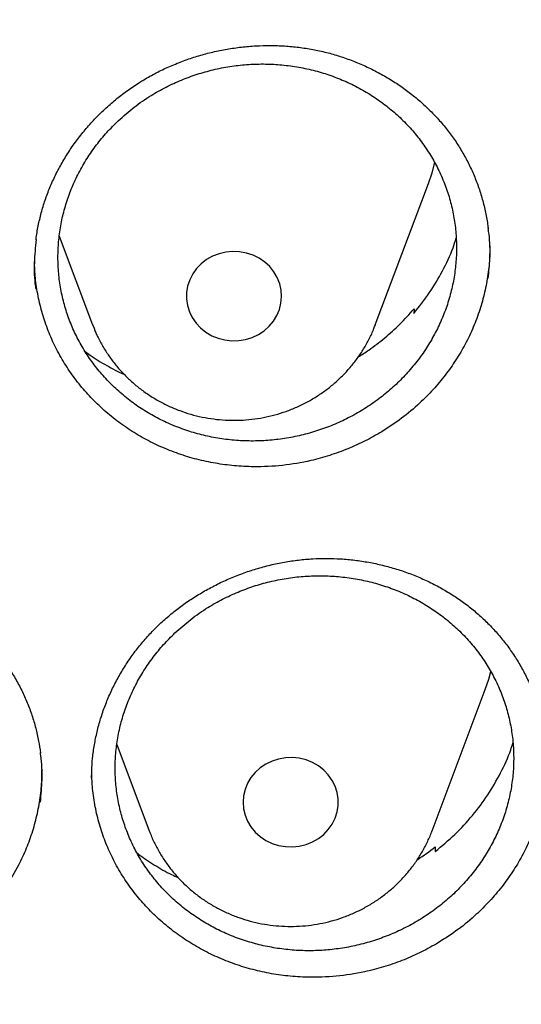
# Model space of a CAD drawing. Header units: millimetres. Extents: x 8 to 795, y 12 to 1770.
# Tile 112 of 127: x 410.78 to 414.99, y 1613.33 to 1621.61. Entities that reach past the tile are written whole.
import ezdxf

# ---------------------------------------------------------------- set-up
doc = ezdxf.new("R2010")
doc.units = ezdxf.units.MM

msp = doc.modelspace()

# ---------------------------------------------------------------- linework, layer by layer
at = {"color": 7, "linetype": 'Continuous', "lineweight": 30}
for p, q in [((413.7667, 1619.0416), (414.2137, 1620.2298)), ((411.1103, 1619.7864), (411.3905, 1619.0416)), ((414.0925, 1619.1761), (414.09, 1619.1386)), ((414.0925, 1619.1761), (414.0969, 1619.147)), ((411.3905, 1619.0416), (411.3939, 1619.0328)), ((414.2431, 1614.7893), (414.6901, 1615.9775)), ((411.5939, 1615.515), (411.8669, 1614.7893)), ((414.2693, 1614.6547), (414.2705, 1614.6173))]:
    msp.add_line(p, q, dxfattribs=at)
at = {"color": 7, "linetype": 'Continuous', "lineweight": 30, "flags": 128}
for points in [[(414.2137, 1620.2298), (414.2439, 1620.318), (414.2681, 1620.4051)], [(412.1873, 1619.2051), (412.2036, 1619.1525), (412.2279, 1619.1026), (412.2596, 1619.0566), (412.2982, 1619.0155), (412.3427, 1618.98), (412.3922, 1618.951), (412.4458, 1618.9291), (412.5021, 1618.9147), (412.5601, 1618.9082), (412.6185, 1618.9097), (412.676, 1618.9191), (412.7314, 1618.9363), (412.7836, 1618.9609), (412.8315, 1618.9923), (412.8739, 1619.03), (412.91, 1619.073), (412.9391, 1619.1205), (412.9605, 1619.1715), (412.9738, 1619.2248), (412.9786, 1619.2794), (412.9749, 1619.3341), (412.9627, 1619.3877), (412.9424, 1619.4391), (412.9143, 1619.4871), (412.8791, 1619.5308), (412.8375, 1619.5692), (412.7903, 1619.6015), (412.7386, 1619.627), (412.6835, 1619.6452), (412.6262, 1619.6557), (412.5679, 1619.6582), (412.5098, 1619.6528), (412.4531, 1619.6394), (412.3992, 1619.6185), (412.349, 1619.5904), (412.3038, 1619.5558), (412.2644, 1619.5153), (412.2317, 1619.4699), (412.2064, 1619.4206), (412.189, 1619.3683), (412.18, 1619.3141), (412.1794, 1619.2594), (412.1873, 1619.2051)], [(414.6901, 1615.9775), (414.7203, 1616.0656), (414.7384, 1616.1288)], [(412.655, 1615.0307), (412.6592, 1614.9761), (412.6719, 1614.9226), (412.6928, 1614.8714), (412.7214, 1614.8237), (412.7571, 1614.7803), (412.7991, 1614.7423), (412.8466, 1614.7104), (412.8985, 1614.6853), (412.9538, 1614.6677), (413.0112, 1614.6577), (413.0696, 1614.6557), (413.1276, 1614.6617), (413.1841, 1614.6756), (413.2379, 1614.697), (413.2877, 1614.7255), (413.3326, 1614.7606), (413.3716, 1614.8014), (413.4038, 1614.8471), (413.4286, 1614.8967), (413.4454, 1614.9491), (413.4539, 1615.0033), (413.4539, 1615.0581), (413.4454, 1615.1123), (413.4286, 1615.1648), (413.4038, 1615.2144), (413.3716, 1615.2601), (413.3326, 1615.3009), (413.2877, 1615.3359), (413.2379, 1615.3645), (413.1841, 1615.3859), (413.1276, 1615.3998), (413.0696, 1615.4058), (413.0112, 1615.4038), (412.9538, 1615.3938), (412.8985, 1615.3761), (412.8466, 1615.3511), (412.7991, 1615.3192), (412.7571, 1615.2812), (412.7214, 1615.2378), (412.6928, 1615.19), (412.6719, 1615.1389), (412.6592, 1615.0854), (412.655, 1615.0307)]]:
    msp.add_lwpolyline(points, dxfattribs=at)
at = {"color": 7, "linetype": 'Continuous', "lineweight": 30}
for points, knots in [([(358.7221, 1619.1057), (358.7239, 1619.1213), (358.7437, 1619.2923), (358.7887, 1619.6179), (358.8577, 1620.0824), (358.9349, 1620.5457), (359.0195, 1621.0079), (359.1117, 1621.4689), (359.2114, 1621.9284), (359.3185, 1622.3865), (359.4331, 1622.843), (359.5551, 1623.2978), (359.6844, 1623.7508), (359.8212, 1624.2019), (359.9652, 1624.651), (360.1166, 1625.098), (360.2752, 1625.5427), (360.4411, 1625.9851), (360.6141, 1626.4251), (360.7942, 1626.8626), (360.9815, 1627.2974), (361.1758, 1627.7295), (361.3772, 1628.1588), (361.5855, 1628.5851), (361.8007, 1629.0084), (362.0228, 1629.4286), (362.2517, 1629.8456), (362.4873, 1630.2592), (362.7297, 1630.6694), (362.9787, 1631.076), (363.2343, 1631.4791), (363.4964, 1631.8784), (363.765, 1632.274), (364.04, 1632.6656), (364.3214, 1633.0533), (364.609, 1633.4369), (364.9029, 1633.8164), (365.2029, 1634.1915), (365.5089, 1634.5624), (365.821, 1634.9288), (366.139, 1635.2907), (366.4628, 1635.648), (366.7924, 1636.0006), (367.1277, 1636.3485), (367.4687, 1636.6915), (367.8151, 1637.0296), (368.1671, 1637.3627), (368.5244, 1637.6908), (368.887, 1638.0136), (369.2549, 1638.3313), (369.6278, 1638.6436), (370.0058, 1638.9506), (370.3888, 1639.2521), (370.7766, 1639.5481), (371.1692, 1639.8385), (371.5665, 1640.1232), (371.9683, 1640.4023), (372.3747, 1640.6755), (372.7855, 1640.9429), (373.2005, 1641.2044), (373.6198, 1641.4599), (374.0432, 1641.7094), (374.4705, 1641.9527), (374.9018, 1642.19), (375.337, 1642.421), (375.7758, 1642.6458), (376.2182, 1642.8643), (376.6641, 1643.0764), (377.1135, 1643.2821), (377.5661, 1643.4813), (378.0219, 1643.674), (378.4808, 1643.8602), (378.9427, 1644.0398), (379.4074, 1644.2128), (379.875, 1644.3791), (380.3451, 1644.5386), (380.8178, 1644.6915), (381.293, 1644.8375), (381.7704, 1644.9767), (382.2501, 1645.1091), (382.7318, 1645.2346), (383.2156, 1645.3531), (383.7012, 1645.4648), (384.1886, 1645.5694), (384.6776, 1645.6671), (385.1682, 1645.7578), (385.6602, 1645.8414), (386.1535, 1645.918), (386.648, 1645.9875), (387.1435, 1646.0499), (387.64, 1646.1052), (388.1374, 1646.1534), (388.6354, 1646.1945), (389.1341, 1646.2284), (389.6333, 1646.2552), (390.1329, 1646.2749), (390.6327, 1646.2874), (391.1327, 1646.2927), (391.6326, 1646.2909), (392.1325, 1646.2819), (392.6323, 1646.2657), (393.1316, 1646.2424), (393.6306, 1646.212), (394.129, 1646.1744), (394.6267, 1646.1297), (395.1236, 1646.0779), (395.6196, 1646.0189), (396.1147, 1645.9529), (396.6085, 1645.8798), (397.1012, 1645.7996), (397.5924, 1645.7124), (398.0822, 1645.6181), (398.5704, 1645.5169), (399.0569, 1645.4086), (399.5416, 1645.2935), (400.0244, 1645.1714), (400.5051, 1645.0424), (400.9836, 1644.9065), (401.4599, 1644.7638), (401.9338, 1644.6143), (402.4052, 1644.458), (402.874, 1644.295), (403.3401, 1644.1253), (403.8034, 1643.949), (404.2638, 1643.766), (404.7211, 1643.5765), (405.1753, 1643.3804), (405.6263, 1643.1779), (406.0739, 1642.9689), (406.518, 1642.7535), (406.9586, 1642.5319), (407.3955, 1642.3039), (407.8287, 1642.0697), (408.258, 1641.8293), (408.6833, 1641.5828), (409.1046, 1641.3303), (409.5218, 1641.0717), (409.9346, 1640.8072), (410.3431, 1640.5368), (410.7472, 1640.2606), (411.1467, 1639.9787), (411.5416, 1639.6911), (411.9318, 1639.3978), (412.3171, 1639.099), (412.6975, 1638.7947), (413.073, 1638.485), (413.4433, 1638.17), (413.8085, 1637.8496), (414.1684, 1637.5241), (414.523, 1637.1935), (414.8722, 1636.8579), (415.2158, 1636.5173), (415.5539, 1636.1718), (415.8863, 1635.8215), (416.213, 1635.4665), (416.5338, 1635.1068), (416.8488, 1634.7426), (417.1578, 1634.3739), (417.4607, 1634.0009), (417.7576, 1633.6235), (418.0483, 1633.242), (418.3327, 1632.8563), (418.6108, 1632.4666), (418.8826, 1632.073), (419.1479, 1631.6755), (419.4067, 1631.2742), (419.6589, 1630.8693), (419.9046, 1630.4609), (420.1435, 1630.0489), (420.3757, 1629.6336), (420.6011, 1629.215), (420.8197, 1628.7933), (421.0314, 1628.3684), (421.2362, 1627.9406), (421.4339, 1627.5099), (421.6247, 1627.0764), (421.8083, 1626.6402), (421.9849, 1626.2014), (422.1542, 1625.7602), (422.3164, 1625.3166), (422.4713, 1624.8707), (422.619, 1624.4227), (422.7593, 1623.9726), (422.8923, 1623.5205), (423.0179, 1623.0666), (423.1361, 1622.6109), (423.2469, 1622.1536), (423.3502, 1621.6947), (423.4461, 1621.2345), (423.5344, 1620.7729), (423.6152, 1620.3101), (423.6886, 1619.8462), (423.7537, 1619.3812), (423.7952, 1619.0621), (423.813, 1618.8977), (423.8139, 1618.8889)], [0, 0, 0, 0, 0.000525, 0.005758, 0.010991, 0.016224, 0.021457, 0.02669, 0.031923, 0.037156, 0.042389, 0.047622, 0.052854, 0.058087, 0.06332, 0.068553, 0.073785, 0.079018, 0.084251, 0.089483, 0.094716, 0.099949, 0.105181, 0.110413, 0.115646, 0.120878, 0.12611, 0.131343, 0.136575, 0.141807, 0.147039, 0.152271, 0.157503, 0.162735, 0.167967, 0.173199, 0.178431, 0.183663, 0.188894, 0.194126, 0.199358, 0.204589, 0.209821, 0.215052, 0.220284, 0.225515, 0.230746, 0.235978, 0.241209, 0.24644, 0.251671, 0.256902, 0.262133, 0.267364, 0.272595, 0.277826, 0.283057, 0.288288, 0.293519, 0.29875, 0.303981, 0.309211, 0.314442, 0.319673, 0.324903, 0.330134, 0.335365, 0.340595, 0.345826, 0.351056, 0.356287, 0.361517, 0.366748, 0.371978, 0.377208, 0.382439, 0.387669, 0.392899, 0.39813, 0.40336, 0.40859, 0.413821, 0.419051, 0.424281, 0.429511, 0.434741, 0.439972, 0.445202, 0.450432, 0.455662, 0.460892, 0.466122, 0.471353, 0.476583, 0.481813, 0.487043, 0.492273, 0.497503, 0.502733, 0.507963, 0.513194, 0.518424, 0.523654, 0.528884, 0.534114, 0.539344, 0.544574, 0.549804, 0.555035, 0.560265, 0.565495, 0.570725, 0.575955, 0.581185, 0.586416, 0.591646, 0.596876, 0.602106, 0.607337, 0.612567, 0.617797, 0.623027, 0.628258, 0.633488, 0.638718, 0.643949, 0.649179, 0.65441, 0.65964, 0.664871, 0.670101, 0.675332, 0.680562, 0.685793, 0.691023, 0.696254, 0.701485, 0.706715, 0.711946, 0.717177, 0.722408, 0.727638, 0.732869, 0.7381, 0.743331, 0.748562, 0.753793, 0.759024, 0.764256, 0.769487, 0.774718, 0.779949, 0.78518, 0.790412, 0.795643, 0.800875, 0.806106, 0.811338, 0.816569, 0.821801, 0.827033, 0.832264, 0.837496, 0.842728, 0.84796, 0.853192, 0.858424, 0.863656, 0.868888, 0.87412, 0.879352, 0.884584, 0.889817, 0.895049, 0.900281, 0.905514, 0.910746, 0.915979, 0.921211, 0.926444, 0.931676, 0.936909, 0.942142, 0.947374, 0.952607, 0.95784, 0.963073, 0.968306, 0.973539, 0.978772, 0.984005, 0.989238, 0.994471, 0.999704, 1, 1, 1, 1]), ([(411.8213, 1621.1015), (411.8384, 1621.1114), (411.8893, 1621.1412), (411.977, 1621.1864), (412.0857, 1621.2348), (412.1978, 1621.2771), (412.3131, 1621.3129), (412.4308, 1621.3422), (412.5505, 1621.3647), (412.6714, 1621.3803), (412.7928, 1621.3887), (412.914, 1621.39), (413.0344, 1621.3842), (413.1531, 1621.3712), (413.2697, 1621.3513), (413.3837, 1621.3245), (413.4954, 1621.2908), (413.605, 1621.2503), (413.7127, 1621.2029), (413.8177, 1621.1488), (413.9194, 1621.0883), (414.0171, 1621.0217), (414.11, 1620.9494), (414.1975, 1620.872), (414.279, 1620.7899), (414.354, 1620.7038), (414.4222, 1620.614), (414.4835, 1620.5207), (414.5382, 1620.4238), (414.5865, 1620.3229), (414.6283, 1620.2183), (414.6634, 1620.1104), (414.6909, 1619.9999), (414.7082, 1619.9113), (414.7137, 1619.8593), (414.7152, 1619.8453)], [0, 0, 0, 0, 0.015497, 0.046266, 0.077184, 0.108319, 0.139648, 0.171132, 0.202725, 0.234374, 0.266007, 0.297559, 0.328975, 0.36021, 0.391228, 0.421997, 0.452615, 0.483634, 0.514987, 0.546612, 0.578433, 0.610366, 0.642318, 0.674172, 0.705848, 0.737274, 0.768397, 0.79922, 0.830022, 0.861209, 0.892668, 0.924354, 0.956212, 0.988178, 1, 1, 1, 1]), ([(411.6056, 1620.7561), (411.5732, 1620.7241), (411.5083, 1620.6598), (411.421, 1620.5535), (411.3418, 1620.44), (411.2732, 1620.3208), (411.2156, 1620.1974), (411.1692, 1620.0708), (411.1337, 1619.9397), (411.1102, 1619.8073), (411.0986, 1619.6738), (411.0988, 1619.541), (411.1109, 1619.4073), (411.1349, 1619.2762), (411.1705, 1619.1477), (411.2171, 1619.0236), (411.2754, 1618.9024), (411.3441, 1618.7873), (411.423, 1618.6783), (411.5109, 1618.5768), (411.6088, 1618.4817), (411.7145, 1618.3956), (411.8277, 1618.3183), (411.9469, 1618.2509), (412.0734, 1618.1926), (412.2042, 1618.1451), (412.339, 1618.1083), (412.4762, 1618.0825), (412.6171, 1618.0676), (412.7583, 1618.0641), (412.8996, 1618.0719), (413.0392, 1618.0908), (413.1787, 1618.1209), (413.3144, 1618.162), (413.4457, 1618.2134), (413.5721, 1618.2746), (413.6943, 1618.3465), (413.8096, 1618.4277), (413.9171, 1618.5172), (414.0159, 1618.6142), (414.107, 1618.7198), (414.188, 1618.8314), (414.2589, 1618.9488), (414.319, 1619.0704), (414.3688, 1619.1976), (414.4068, 1619.3273), (414.4332, 1619.4593), (414.4478, 1619.5918), (414.4507, 1619.7263), (414.4414, 1619.8594), (414.4204, 1619.9911), (414.3879, 1620.1195), (414.3435, 1620.2461), (414.2882, 1620.3678), (414.2221, 1620.4843), (414.1462, 1620.5942), (414.0597, 1620.6987), (413.9644, 1620.7951), (413.8607, 1620.8834), (413.75, 1620.9625), (413.631, 1621.0332), (413.5065, 1621.0935), (413.3769, 1621.1436), (413.2438, 1621.183), (413.1057, 1621.2118), (412.966, 1621.2293), (412.825, 1621.2356), (412.6845, 1621.2307), (412.5429, 1621.2145), (412.4037, 1621.1871), (412.2677, 1621.1489), (412.1356, 1621.1003), (412.0063, 1621.0409), (411.8725, 1620.9652), (411.7361, 1620.8723), (411.6493, 1620.795), (411.6056, 1620.7561)], [0, 0, 0, 0, 0.013186, 0.026463, 0.040029, 0.053694, 0.06688, 0.080301, 0.093723, 0.107389, 0.12057, 0.133986, 0.147402, 0.161063, 0.174239, 0.187651, 0.201064, 0.21472, 0.227896, 0.241308, 0.25472, 0.268376, 0.281556, 0.294973, 0.308389, 0.322048, 0.335235, 0.348658, 0.36208, 0.375747, 0.388939, 0.402368, 0.415796, 0.429469, 0.442664, 0.455951, 0.469527, 0.483203, 0.496396, 0.509826, 0.523256, 0.536931, 0.55012, 0.563544, 0.576969, 0.590639, 0.603821, 0.617239, 0.630657, 0.64432, 0.657497, 0.67091, 0.684323, 0.69798, 0.711156, 0.724568, 0.73798, 0.751635, 0.764814, 0.778228, 0.791643, 0.805301, 0.818486, 0.831906, 0.845326, 0.858991, 0.872182, 0.885608, 0.899035, 0.912706, 0.925901, 0.939188, 0.952763, 0.966438, 0.983126, 1, 1, 1, 1]), ([(410.915, 1619.755), (410.9152, 1619.7572), (410.9188, 1619.7968), (410.9328, 1619.873), (410.9576, 1619.9826), (410.9906, 1620.0903), (411.0305, 1620.1964), (411.0779, 1620.301), (411.1324, 1620.4035), (411.1939, 1620.5034), (411.262, 1620.6001), (411.3363, 1620.693), (411.4166, 1620.7815), (411.5022, 1620.865), (411.5928, 1620.9432), (411.6878, 1621.0155), (411.7648, 1621.0672), (411.81, 1621.0946), (411.8213, 1621.1015)], [0, 0, 0, 0, 0.0040728, 0.073416, 0.1419918, 0.210043, 0.2786886, 0.3478868, 0.4175581, 0.4875998, 0.5578913, 0.6283004, 0.6986615, 0.7688295, 0.8386907, 0.9081544, 0.9771582, 1, 1, 1, 1]), ([(414.7153, 1619.4319), (414.721, 1619.4887), (414.7335, 1619.6129), (414.7313, 1619.7529), (414.7179, 1619.8338), (414.7155, 1619.8482)], [0, 0, 0, 0, 0.4088493, 0.8949234, 1, 1, 1, 1]), ([(410.9152, 1619.7577), (410.9091, 1619.6941), (410.8968, 1619.5628), (410.8995, 1619.423), (410.912, 1619.349), (410.9133, 1619.3417)], [0, 0, 0, 0, 0.4589136, 0.9460244, 1, 1, 1, 1]), ([(414.09, 1619.1386), (414.135, 1619.195), (414.2252, 1619.3082), (414.3335, 1619.494), (414.4083, 1619.6484), (414.4373, 1619.7426), (414.4456, 1619.7695)], [0, 0, 0, 0, 0.294016, 0.588964, 0.882981, 1, 1, 1, 1]), ([(414.7284, 1619.7054), (414.7286, 1619.6768), (414.7293, 1619.5964), (414.7152, 1619.4659), (414.6875, 1619.315), (414.6463, 1619.1673), (414.5918, 1619.0215), (414.5247, 1618.8806), (414.4455, 1618.7458), (414.3554, 1618.618), (414.2535, 1618.4963), (414.1319, 1618.3739), (413.9891, 1618.253), (413.8772, 1618.1804), (413.8209, 1618.1439)], [0, 0, 0, 0, 0.046591, 0.130886, 0.212624, 0.294932, 0.3779, 0.462229, 0.543948, 0.626239, 0.709185, 0.793491, 0.896178, 1, 1, 1, 1]), ([(413.8209, 1618.1439), (413.7752, 1618.1175), (413.6833, 1618.0646), (413.5365, 1617.9987), (413.3833, 1617.9429), (413.2002, 1617.8927), (412.9864, 1617.8564), (412.77, 1617.846), (412.5812, 1617.8557), (412.4216, 1617.8768), (412.2657, 1617.9105), (412.112, 1617.9569), (411.9638, 1618.0156), (411.8223, 1618.0856), (411.6887, 1618.1663), (411.5616, 1618.2585), (411.4437, 1618.3604), (411.3359, 1618.4713), (411.239, 1618.5902), (411.1522, 1618.7179), (411.0776, 1618.8521), (411.0156, 1618.9916), (410.9666, 1619.1349), (410.9305, 1619.2834), (410.9074, 1619.4306), (410.9033, 1619.5287), (410.9013, 1619.5751)], [0, 0, 0, 0, 0.03948, 0.079237, 0.119854, 0.160765, 0.220273, 0.280747, 0.321725, 0.361319, 0.401194, 0.441501, 0.482395, 0.521923, 0.561728, 0.601852, 0.642631, 0.682184, 0.722015, 0.762277, 0.803125, 0.842654, 0.882461, 0.922587, 0.963371, 1, 1, 1, 1]), ([(413.6233, 1618.7725), (413.6533, 1618.7912), (413.7311, 1618.8401), (413.8477, 1618.9316), (413.9761, 1619.0462), (414.053, 1619.132), (414.0925, 1619.1761)], [0, 0, 0, 0, 0.169446, 0.440799, 0.712152, 1, 1, 1, 1]), ([(411.3944, 1619.0326), (411.4048, 1619.0068), (411.427, 1618.9516), (411.4695, 1618.8706), (411.5199, 1618.7895), (411.5768, 1618.7125), (411.6397, 1618.6399), (411.7083, 1618.5723), (411.7822, 1618.5099), (411.861, 1618.4532), (411.9442, 1618.4025), (412.0313, 1618.3582), (412.1218, 1618.3206), (412.2151, 1618.2898), (412.3107, 1618.2661), (412.408, 1618.2496), (412.5064, 1618.2404), (412.6053, 1618.2387), (412.7042, 1618.2445), (412.8023, 1618.2576), (412.899, 1618.2781), (412.9939, 1618.3059), (413.0862, 1618.3407), (413.1754, 1618.3824), (413.261, 1618.4307), (413.3424, 1618.4853), (413.419, 1618.5459), (413.4905, 1618.612), (413.5563, 1618.6833), (413.6161, 1618.7593), (413.6696, 1618.8395), (413.7159, 1618.9236), (413.7485, 1618.9924), (413.7631, 1619.0338), (413.7671, 1619.0452)], [0, 0, 0, 0, 0.027721, 0.059291, 0.090899, 0.122554, 0.154259, 0.18602, 0.217839, 0.249715, 0.281648, 0.313636, 0.345676, 0.377763, 0.409893, 0.44206, 0.474259, 0.506483, 0.538727, 0.57098, 0.603237, 0.635489, 0.66773, 0.699952, 0.732146, 0.764306, 0.796424, 0.828494, 0.860511, 0.892469, 0.924366, 0.956202, 0.987976, 1, 1, 1, 1]), ([(411.3279, 1618.8185), (411.3415, 1618.8081), (411.3984, 1618.7644), (411.5069, 1618.7008), (411.6033, 1618.6472), (411.6546, 1618.6262), (411.656, 1618.6256)], [0, 0, 0, 0, 0.136014, 0.568067, 0.987636, 1, 1, 1, 1]), ([(356.4037, 1618.2283), (356.4013, 1618.1935), (356.3966, 1618.1228), (356.3904, 1618.0059), (356.3836, 1617.881), (356.3756, 1617.7496), (356.3675, 1617.6087), (356.3596, 1617.4575), (356.3511, 1617.2788), (356.3425, 1617.0702), (356.3344, 1616.8294), (356.3271, 1616.5403), (356.3219, 1616.1986), (356.3208, 1615.7999), (356.3255, 1615.3723), (356.3372, 1614.9124), (356.3571, 1614.4265), (356.3858, 1613.9246), (356.423, 1613.4203), (356.4683, 1612.9175), (356.5218, 1612.4164), (356.5832, 1611.9172), (356.6704, 1611.292), (356.792, 1610.5429), (356.9587, 1609.6727), (357.111, 1608.9838), (357.2344, 1608.4731), (357.3194, 1608.1377), (357.4067, 1607.8084), (357.4938, 1607.4937), (357.5776, 1607.202), (357.6565, 1606.9369), (357.7298, 1606.6981), (357.7967, 1606.4855), (357.8568, 1606.2989), (357.9096, 1606.1384), (357.9547, 1606.0036), (357.9898, 1605.8998), (358.0171, 1605.82), (358.0407, 1605.7514), (358.0669, 1605.6759), (358.0982, 1605.5866), (358.1349, 1605.4828), (358.1812, 1605.3535), (358.2383, 1605.1965), (358.3076, 1605.0093), (358.3867, 1604.8), (358.476, 1604.5689), (358.5761, 1604.316), (358.6855, 1604.0469), (358.8013, 1603.7696), (358.9631, 1603.3924), (359.1731, 1602.9222), (359.4359, 1602.3637), (359.7352, 1601.7579), (360.074, 1601.109), (360.4549, 1600.4213), (360.8466, 1599.7526), (361.2876, 1599.0389), (361.7859, 1598.2788), (362.3478, 1597.475), (362.9346, 1596.6866), (363.4712, 1596.0085), (363.9521, 1595.4302), (364.3742, 1594.9417), (364.8192, 1594.4468), (365.2879, 1593.9461), (365.7468, 1593.476), (366.1921, 1593.0368), (366.6205, 1592.6289), (367.0657, 1592.2198), (367.5272, 1591.8109), (367.9417, 1591.457), (368.296, 1591.1635), (368.578, 1590.935), (368.8416, 1590.7258), (369.0863, 1590.5355), (369.3114, 1590.3633), (369.5073, 1590.2159), (369.6754, 1590.0911), (369.8176, 1589.9868), (369.945, 1589.8942), (370.0499, 1589.8186), (370.1318, 1589.7601), (370.1903, 1589.7184), (370.24, 1589.6832), (370.2964, 1589.6434), (370.3719, 1589.5903), (370.472, 1589.5203), (370.5945, 1589.4354), (370.7396, 1589.3358), (370.9075, 1589.222), (371.1866, 1589.0352), (371.5749, 1588.7817), (372.0709, 1588.4694), (372.5807, 1588.1601), (373.1043, 1587.8545), (373.6415, 1587.5531), (374.2262, 1587.2384), (374.8607, 1586.9125), (375.5468, 1586.5782), (376.2459, 1586.256), (376.9871, 1585.9336), (377.7641, 1585.6167), (378.5755, 1585.3087), (379.3828, 1585.0241), (380.1851, 1584.7623), (380.9769, 1584.524), (381.7576, 1584.3078), (382.5274, 1584.1126), (383.2943, 1583.9355), (384.1383, 1583.7593), (385.0634, 1583.5895), (386.0705, 1583.433), (387.082, 1583.3041), (388.097, 1583.2029), (389.1147, 1583.1297), (390.1343, 1583.0845), (391.1548, 1583.0675), (392.1755, 1583.0789), (393.1953, 1583.1186), (394.2134, 1583.1863), (395.2291, 1583.282), (396.2419, 1583.4056), (397.2528, 1583.5571), (398.2556, 1583.7358), (399.2504, 1583.9413), (400.2365, 1584.1732), (401.2195, 1584.4331), (402.1282, 1584.7006), (402.9645, 1584.9697), (403.7336, 1585.2362), (404.5079, 1585.5243), (405.2944, 1585.8381), (406.092, 1586.1786), (406.8998, 1586.5472), (407.7122, 1586.9427), (408.5279, 1587.3659), (409.1892, 1587.7311), (409.6921, 1588.0213), (410.0304, 1588.2217), (410.3477, 1588.4143), (410.6431, 1588.5977), (410.9155, 1588.7705), (411.1656, 1588.9322), (411.3938, 1589.0824), (411.6022, 1589.2218), (411.7861, 1589.3465), (411.9468, 1589.457), (412.0847, 1589.5529), (412.2041, 1589.6366), (412.2995, 1589.7041), (412.3815, 1589.7624), (412.4628, 1589.8206), (412.5595, 1589.8902), (412.6735, 1589.973), (412.805, 1590.0694), (412.9539, 1590.1796), (413.1166, 1590.3015), (413.2891, 1590.4324), (413.4672, 1590.5693), (413.6494, 1590.7113), (413.9068, 1590.9147), (414.2428, 1591.1862), (414.6597, 1591.534), (415.0919, 1591.9066), (415.5381, 1592.3048), (415.9972, 1592.7297), (416.4201, 1593.1364), (416.805, 1593.5193), (417.1447, 1593.8673), (417.4754, 1594.216), (417.7905, 1594.5577), (418.0886, 1594.8901), (418.3861, 1595.2307), (418.681, 1595.5777), (418.9717, 1595.9296), (419.2419, 1596.2658), (419.494, 1596.5877), (419.7284, 1596.8945), (419.9455, 1597.1854), (420.1443, 1597.4577), (420.3313, 1597.7193), (420.5174, 1597.9849), (420.7125, 1598.2693), (420.9201, 1598.5793), (421.1394, 1598.9151), (421.3695, 1599.2774), (421.6093, 1599.6667), (421.8579, 1600.0836), (422.0943, 1600.4944), (422.3175, 1600.8954), (422.5264, 1601.283), (422.7356, 1601.6845), (422.9389, 1602.0887), (423.1377, 1602.4983), (423.3278, 1602.9048), (423.5087, 1603.3064), (423.6739, 1603.6868), (423.8242, 1604.0456), (423.9606, 1604.3824), (424.0839, 1604.6968), (424.1949, 1604.9887), (424.2802, 1605.2196), (424.3423, 1605.3912), (424.3829, 1605.5049), (424.4166, 1605.6003), (424.4435, 1605.6773), (424.4648, 1605.7388), (424.4862, 1605.8006), (424.5123, 1605.8767), (424.5467, 1605.978), (424.5885, 1606.1027), (424.6456, 1606.2756), (424.7164, 1606.4949), (424.7989, 1606.758), (424.8839, 1607.038), (424.9707, 1607.334), (425.0668, 1607.6744), (425.1714, 1608.0625), (425.2831, 1608.5016), (425.3941, 1608.9665), (425.4949, 1609.4199), (425.5857, 1609.8584), (425.6668, 1610.2786), (425.7445, 1610.7133), (425.8323, 1611.2491), (425.9225, 1611.8738), (426.0074, 1612.5765), (426.0742, 1613.2567), (426.1243, 1613.9141), (426.1594, 1614.5483), (426.1807, 1615.1589), (426.1883, 1615.6554), (426.1887, 1616.0435), (426.1862, 1616.3291), (426.1813, 1616.6077), (426.1741, 1616.875), (426.1655, 1617.1283), (426.1554, 1617.3755), (426.1441, 1617.6138), (426.1317, 1617.8412), (426.1195, 1618.0429), (426.1105, 1618.1696), (426.1063, 1618.2283)], [0, 0, 0, 0, 0.000951, 0.00193, 0.003036, 0.004253, 0.00557, 0.006974, 0.008466, 0.010552, 0.012788, 0.015174, 0.018604, 0.022304, 0.026272, 0.03051, 0.035109, 0.039809, 0.0445, 0.049182, 0.053854, 0.058517, 0.063171, 0.071403, 0.079606, 0.08778, 0.090983, 0.094182, 0.097376, 0.100428, 0.103231, 0.105785, 0.10809, 0.110147, 0.111955, 0.113514, 0.114824, 0.115886, 0.116546, 0.117156, 0.117891, 0.118757, 0.119771, 0.120935, 0.122551, 0.124388, 0.126447, 0.128728, 0.13123, 0.133951, 0.136743, 0.139516, 0.145262, 0.150923, 0.1565, 0.163835, 0.171017, 0.178053, 0.185051, 0.193962, 0.202877, 0.211797, 0.220722, 0.226386, 0.232222, 0.238234, 0.244421, 0.250785, 0.255992, 0.261311, 0.266742, 0.272286, 0.27791, 0.281398, 0.284647, 0.287657, 0.290428, 0.29296, 0.295254, 0.296996, 0.29857, 0.299975, 0.301212, 0.302031, 0.302668, 0.303134, 0.303663, 0.304513, 0.305603, 0.306932, 0.308499, 0.310306, 0.312352, 0.317473, 0.322689, 0.327986, 0.333366, 0.338829, 0.344373, 0.351014, 0.357768, 0.364616, 0.371408, 0.379162, 0.386804, 0.394332, 0.401748, 0.409052, 0.416116, 0.423071, 0.429942, 0.436807, 0.445722, 0.454637, 0.463552, 0.472466, 0.481381, 0.490295, 0.49921, 0.508124, 0.517039, 0.525953, 0.534868, 0.543782, 0.552714, 0.561687, 0.570523, 0.5794, 0.588318, 0.597277, 0.604345, 0.611477, 0.618749, 0.626162, 0.633856, 0.641697, 0.649684, 0.657818, 0.6661, 0.66977, 0.673275, 0.676573, 0.679664, 0.682548, 0.68518, 0.687613, 0.689846, 0.691879, 0.693552, 0.69506, 0.696371, 0.697452, 0.698185, 0.699064, 0.700127, 0.701375, 0.702837, 0.704492, 0.706336, 0.708286, 0.710293, 0.712359, 0.714483, 0.719094, 0.723957, 0.729073, 0.73444, 0.74006, 0.745932, 0.750271, 0.754723, 0.75908, 0.763275, 0.767308, 0.77118, 0.775537, 0.779669, 0.783578, 0.787262, 0.79079, 0.794084, 0.797145, 0.799974, 0.80285, 0.805987, 0.809384, 0.813035, 0.816945, 0.821115, 0.825545, 0.830235, 0.834102, 0.838129, 0.842317, 0.846532, 0.850561, 0.854837, 0.85888, 0.862688, 0.866263, 0.869603, 0.87271, 0.875584, 0.878223, 0.879511, 0.880626, 0.881559, 0.88231, 0.882879, 0.883358, 0.884118, 0.885104, 0.886317, 0.887757, 0.890141, 0.892693, 0.895393, 0.898242, 0.901239, 0.905195, 0.909383, 0.913804, 0.918457, 0.922275, 0.926237, 0.930343, 0.934543, 0.941328, 0.94789, 0.954228, 0.960343, 0.966236, 0.971905, 0.977351, 0.980059, 0.98271, 0.985301, 0.987816, 0.990158, 0.992312, 0.994612, 0.996657, 0.99845, 1, 1, 1, 1]), ([(411.3823, 1615.2362), (411.3824, 1615.2545), (411.383, 1615.3096), (411.3894, 1615.4018), (411.4044, 1615.5126), (411.4269, 1615.6232), (411.4569, 1615.7331), (411.4942, 1615.8419), (411.5388, 1615.9488), (411.5904, 1616.0532), (411.6488, 1616.1546), (411.7135, 1616.2523), (411.7843, 1616.3457), (411.8607, 1616.4344), (411.9423, 1616.5179), (412.0288, 1616.5959), (412.1203, 1616.6687), (412.2168, 1616.7366), (412.3186, 1616.7994), (412.4249, 1616.8569), (412.5353, 1616.9085), (412.649, 1616.9539), (412.7652, 1616.9926), (412.8832, 1617.0246), (413.0022, 1617.0494), (413.1213, 1617.0671), (413.24, 1617.0775), (413.3581, 1617.0806), (413.476, 1617.0768), (413.5938, 1617.0659), (413.7116, 1617.048), (413.8285, 1617.0231), (413.9439, 1616.9913), (414.057, 1616.9526), (414.1673, 1616.9074), (414.2739, 1616.8558), (414.3764, 1616.7982), (414.4741, 1616.7348), (414.5666, 1616.666), (414.6534, 1616.5922), (414.7345, 1616.5135), (414.8102, 1616.4298), (414.8804, 1616.3412), (414.9447, 1616.248), (415.0028, 1616.1506), (415.0544, 1616.0495), (415.0991, 1615.9452), (415.1367, 1615.8383), (415.1668, 1615.7292), (415.1878, 1615.6306), (415.1955, 1615.5679), (415.1986, 1615.5426)], [0, 0, 0, 0, 0.010169, 0.030661, 0.051249, 0.071973, 0.092815, 0.113749, 0.134743, 0.155761, 0.17675, 0.197672, 0.21849, 0.239174, 0.259697, 0.280069, 0.300312, 0.320794, 0.341483, 0.362339, 0.383312, 0.404349, 0.425383, 0.446341, 0.467169, 0.487818, 0.508252, 0.528474, 0.548672, 0.569126, 0.589752, 0.610523, 0.631402, 0.652353, 0.673332, 0.694289, 0.715186, 0.735991, 0.756684, 0.777251, 0.797679, 0.818253, 0.838937, 0.859746, 0.880659, 0.901652, 0.922695, 0.943756, 0.964793, 0.985779, 1, 1, 1, 1]), ([(407.131, 1615.1598), (407.1309, 1615.1625), (407.1301, 1615.2028), (407.1354, 1615.2809), (407.1477, 1615.3937), (407.1683, 1615.5061), (407.1962, 1615.6176), (407.2315, 1615.7272), (407.2739, 1615.8346), (407.3232, 1615.9389), (407.3791, 1616.0397), (407.4412, 1616.1364), (407.5094, 1616.2286), (407.5836, 1616.3165), (407.6639, 1616.4005), (407.7503, 1616.4807), (407.8425, 1616.5565), (407.94, 1616.6273), (408.0422, 1616.6927), (408.1484, 1616.7522), (408.2578, 1616.8054), (408.3698, 1616.8519), (408.4837, 1616.8914), (408.5987, 1616.9238), (408.7147, 1616.9489), (408.8318, 1616.9672), (408.9504, 1616.9786), (409.0704, 1616.9831), (409.191, 1616.9806), (409.3117, 1616.9711), (409.4318, 1616.9546), (409.5504, 1616.9311), (409.667, 1616.9007), (409.7808, 1616.8636), (409.8912, 1616.8201), (409.9976, 1616.7703), (410.0996, 1616.7146), (410.1969, 1616.653), (410.2899, 1616.5857), (410.3784, 1616.5126), (410.4622, 1616.434), (410.5408, 1616.3501), (410.6139, 1616.2615), (410.6809, 1616.1684), (410.7415, 1616.0713), (410.7953, 1615.9709), (410.8421, 1615.8676), (410.8816, 1615.7619), (410.9134, 1615.6544), (410.9376, 1615.5485), (410.9474, 1615.4781), (410.952, 1615.4444)], [0, 0, 0, 0, 0.001542, 0.022471, 0.043504, 0.064605, 0.085739, 0.106855, 0.127909, 0.148863, 0.169684, 0.190346, 0.210848, 0.231178, 0.251745, 0.272517, 0.293457, 0.314517, 0.335643, 0.356772, 0.377831, 0.398764, 0.419522, 0.440068, 0.460399, 0.480679, 0.501168, 0.521829, 0.542634, 0.563552, 0.584542, 0.605565, 0.626569, 0.647515, 0.668372, 0.689116, 0.709734, 0.730198, 0.750754, 0.771429, 0.79223, 0.81314, 0.834135, 0.855188, 0.876269, 0.89734, 0.918371, 0.939338, 0.960222, 0.980997, 1, 1, 1, 1]), ([(412.0824, 1616.4531), (412.0502, 1616.4211), (411.9855, 1616.3569), (411.8986, 1616.2508), (411.8198, 1616.1375), (411.7516, 1616.0186), (411.6945, 1615.8958), (411.6485, 1615.7697), (411.6135, 1615.6394), (411.5905, 1615.5074), (411.5793, 1615.3747), (411.5799, 1615.2427), (411.5924, 1615.11), (411.6169, 1614.9794), (411.6529, 1614.852), (411.7, 1614.7288), (411.7586, 1614.6087), (411.8278, 1614.4943), (411.907, 1614.3864), (411.9951, 1614.2858), (412.0932, 1614.1918), (412.1995, 1614.1064), (412.3129, 1614.0302), (412.4323, 1613.9637), (412.5588, 1613.9063), (412.6902, 1613.8595), (412.825, 1613.8236), (412.9623, 1613.7986), (413.1031, 1613.7844), (413.2447, 1613.7816), (413.3858, 1613.79), (413.5254, 1613.8094), (413.6646, 1613.84), (413.8003, 1613.8815), (413.9315, 1613.9332), (414.0577, 1613.9947), (414.1797, 1614.0668), (414.2948, 1614.1481), (414.4018, 1614.2376), (414.5003, 1614.3345), (414.5909, 1614.4397), (414.6717, 1614.5513), (414.7421, 1614.6682), (414.8017, 1614.7894), (414.851, 1614.9159), (414.8887, 1615.0454), (414.9146, 1615.1765), (414.9287, 1615.3083), (414.9311, 1615.4419), (414.9214, 1615.5746), (414.8999, 1615.7052), (414.8671, 1615.8327), (414.8224, 1615.9583), (414.7665, 1616.0793), (414.7, 1616.1947), (414.6238, 1616.3037), (414.5371, 1616.4071), (414.4412, 1616.5028), (414.3373, 1616.59), (414.2264, 1616.6682), (414.1073, 1616.7378), (413.9823, 1616.7975), (413.8526, 1616.8466), (413.7193, 1616.8852), (413.5813, 1616.9132), (413.4412, 1616.93), (413.3003, 1616.9356), (413.1598, 1616.9301), (413.0183, 1616.9133), (412.8791, 1616.8854), (412.7432, 1616.8468), (412.6112, 1616.7979), (412.4822, 1616.7381), (412.3486, 1616.6623), (412.2126, 1616.5693), (412.126, 1616.492), (412.0824, 1616.4531)], [0, 0, 0, 0, 0.013182, 0.026455, 0.040016, 0.053678, 0.066907, 0.080229, 0.093695, 0.107357, 0.120582, 0.1339, 0.147361, 0.161018, 0.174242, 0.187558, 0.201017, 0.214672, 0.227899, 0.241217, 0.254679, 0.268337, 0.281569, 0.294894, 0.308362, 0.322026, 0.335264, 0.348595, 0.362069, 0.37574, 0.388982, 0.402318, 0.415796, 0.429471, 0.442666, 0.455953, 0.469528, 0.483204, 0.496442, 0.509774, 0.523249, 0.53692, 0.550153, 0.563478, 0.576946, 0.590611, 0.603838, 0.617157, 0.630619, 0.644278, 0.657502, 0.670818, 0.684277, 0.697933, 0.711158, 0.724475, 0.737936, 0.751593, 0.764823, 0.778145, 0.791611, 0.805273, 0.818509, 0.831838, 0.845311, 0.858979, 0.872221, 0.885555, 0.899033, 0.912707, 0.925902, 0.939189, 0.952765, 0.966441, 0.983127, 1, 1, 1, 1]), ([(414.2705, 1614.6173), (414.3265, 1614.6639), (414.4386, 1614.7571), (414.5854, 1614.9174), (414.7151, 1615.0902), (414.8216, 1615.276), (414.8911, 1615.4232), (414.9171, 1615.5096), (414.9227, 1615.5285)], [0, 0, 0, 0, 0.188849, 0.378297, 0.567147, 0.756618, 0.946693, 1, 1, 1, 1]), ([(410.9521, 1615.0316), (410.9577, 1615.0946), (410.9691, 1615.2247), (410.9655, 1615.3644), (410.9526, 1615.4389), (410.9511, 1615.4473)], [0, 0, 0, 0, 0.454187, 0.938852, 1, 1, 1, 1]), ([(415.2103, 1615.4083), (415.2101, 1615.3702), (415.2095, 1615.2806), (415.1925, 1615.1413), (415.1621, 1614.9916), (415.1185, 1614.8452), (415.0615, 1614.7009), (414.992, 1614.5617), (414.9106, 1614.4286), (414.8184, 1614.3028), (414.7145, 1614.1831), (414.5911, 1614.0632), (414.4467, 1613.9451), (414.334, 1613.8746), (414.2773, 1613.8392)], [0, 0, 0, 0, 0.061451, 0.144525, 0.225049, 0.306136, 0.387872, 0.470951, 0.551435, 0.632482, 0.714176, 0.797209, 0.898051, 1, 1, 1, 1]), ([(409.9879, 1613.7114), (410.0336, 1613.7379), (410.1254, 1613.7911), (410.2549, 1613.8849), (410.3778, 1613.9889), (410.5092, 1614.1205), (410.6415, 1614.2845), (410.7511, 1614.4624), (410.8292, 1614.6263), (410.8833, 1614.7708), (410.9241, 1614.9179), (410.9514, 1615.069), (410.965, 1615.1975), (410.9642, 1615.2754), (410.9639, 1615.3017)], [0, 0, 0, 0, 0.078663, 0.157881, 0.238827, 0.320365, 0.438478, 0.558511, 0.63985, 0.718394, 0.797641, 0.877455, 0.958579, 1, 1, 1, 1]), ([(414.2773, 1613.8392), (414.2311, 1613.8135), (414.1383, 1613.762), (413.9903, 1613.6982), (413.836, 1613.6447), (413.6521, 1613.5972), (413.4378, 1613.564), (413.2214, 1613.5566), (413.0329, 1613.5687), (412.8738, 1613.5918), (412.7186, 1613.6274), (412.5658, 1613.6757), (412.4187, 1613.736), (412.2784, 1613.8076), (412.1461, 1613.8897), (412.0207, 1613.9831), (411.9045, 1614.0861), (411.7986, 1614.1979), (411.7037, 1614.3175), (411.6191, 1614.4458), (411.5467, 1614.5803), (411.4871, 1614.72), (411.4405, 1614.8632), (411.407, 1615.0115), (411.3867, 1615.1548), (411.3843, 1615.2489), (411.3832, 1615.2915)], [0, 0, 0, 0, 0.039626, 0.07953, 0.1203, 0.161367, 0.221005, 0.281611, 0.322678, 0.362372, 0.402348, 0.442756, 0.483752, 0.52339, 0.563307, 0.603543, 0.644435, 0.684103, 0.724051, 0.764429, 0.805397, 0.845039, 0.88496, 0.925202, 0.966103, 1, 1, 1, 1]), ([(411.8671, 1614.7906), (411.8695, 1614.7837), (411.8821, 1614.7468), (411.9121, 1614.6826), (411.957, 1614.5987), (412.0092, 1614.5186), (412.0675, 1614.4426), (412.1318, 1614.3711), (412.2017, 1614.3047), (412.2768, 1614.2436), (412.3567, 1614.1883), (412.4408, 1614.1391), (412.5288, 1614.0964), (412.62, 1614.0603), (412.7139, 1614.0312), (412.8099, 1614.0091), (412.9075, 1613.9944), (413.0061, 1613.987), (413.1051, 1613.987), (413.2038, 1613.9945), (413.3016, 1614.0094), (413.398, 1614.0317), (413.4923, 1614.0611), (413.584, 1614.0976), (413.6724, 1614.1409), (413.757, 1614.1907), (413.8373, 1614.2467), (413.9128, 1614.3086), (413.9829, 1614.376), (414.0474, 1614.4485), (414.1057, 1614.5256), (414.1577, 1614.6067), (414.2021, 1614.6916), (414.2301, 1614.752), (414.2411, 1614.7845), (414.2418, 1614.7868)], [0, 0, 0, 0, 0.007285, 0.03878, 0.070307, 0.101875, 0.133491, 0.165159, 0.196882, 0.228663, 0.260502, 0.292397, 0.324347, 0.356347, 0.388393, 0.420481, 0.452604, 0.484758, 0.516936, 0.549131, 0.581334, 0.613539, 0.645737, 0.677923, 0.710087, 0.742222, 0.774321, 0.806377, 0.838384, 0.870335, 0.902228, 0.93406, 0.96583, 0.997539, 1, 1, 1, 1]), ([(411.7622, 1614.6067), (411.7681, 1614.6018), (411.8148, 1614.5637), (411.9123, 1614.5016), (412.0221, 1614.4367), (412.0907, 1614.4065), (412.1088, 1614.3985)], [0, 0, 0, 0, 0.0575135, 0.4505383, 0.8549996, 1, 1, 1, 1]), ([(414.1188, 1614.5485), (414.1202, 1614.5493), (414.1733, 1614.5806), (414.2219, 1614.6181), (414.2693, 1614.6547)], [0, 0, 0, 0, 0.025849, 1, 1, 1, 1])]:
    msp.add_open_spline(points, degree=3, knots=knots, dxfattribs=at)

doc.saveas('drawing.dxf')
